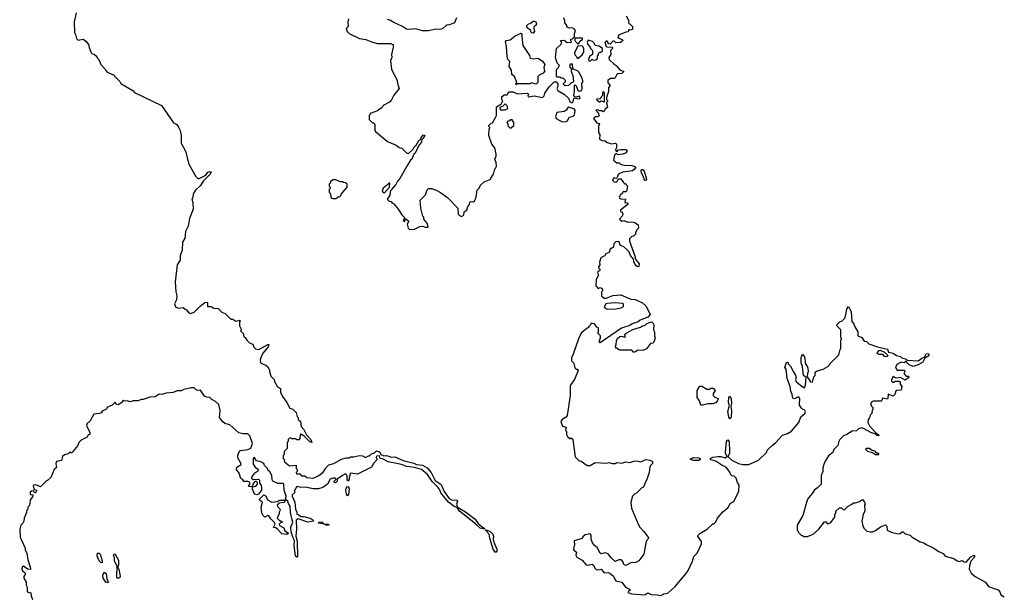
# Model space of a CAD drawing. Extents: x 1980017 to 2252640, y 74400 to 266395.
# Tile 92 of 256: x 1997978 to 2007848, y 196812 to 202595. Entities that reach past the tile are written whole.
import ezdxf

# ---------------------------------------------------------------- set-up
doc = ezdxf.new("R2010")
doc.units = 0

msp = doc.modelspace()

# ---------------------------------------------------------------- linework, layer by layer
at = {"layer": '0CON20XD'}
for points in [[(1998542.5, 202665), (1998522.5, 202575), (1998527.5, 202465), (1998537.5, 202445), (1998547.5, 202405), (1998565, 202390), (1998615, 202400), (1998639.3, 202379.3), (1998667, 202347), (1998672.5, 202315), (1998693, 202263), (1998703, 202253), (1998725, 202250), (1998750, 202225), (1998750, 202215), (1998770, 202195), (1998790, 202145), (1998835, 202100), (1998840, 202085), (1998855, 202070), (1998925, 202040), (1998930, 202025), (1998980, 201975), (1998990, 201955), (1999110, 201885), (1999130, 201865), (1999397.5, 201735), (1999520.7, 201560.7), (1999553, 201543), (1999567.5, 201525), (1999587.5, 201485), (1999596.7, 201435), (1999597.5, 201355), (1999640, 201275), (1999672.5, 201145), (1999741.7, 201021.7), (1999763, 201003), (1999775, 201003.3), (1999845, 201036.7), (1999865, 201066), (1999885, 201073.8), (1999898.3, 201068.3), (1999885.5, 201044.5), (1999818, 200975), (1999788.8, 200931.2), (1999741.2, 200885), (1999720, 200855), (1999710, 200805), (1999702.5, 200795), (1999711.7, 200761.7), (1999716.4, 200693.6), (1999680.7, 200599.3), (1999666.4, 200523.6), (1999640.7, 200469.3), (1999632.5, 200405), (1999610, 200365), (1999607.5, 200285), (1999587.5, 200225), (1999586.4, 200183.6), (1999557.5, 200135), (1999537.5, 199965), (1999543.3, 199865), (1999552.5, 199825), (1999550, 199785), (1999530, 199745), (1999540, 199715), (1999565, 199700), (1999615, 199710), (1999635, 199690), (1999650, 199685), (1999673.6, 199653.6), (1999685, 199647.5), (1999725, 199662), (1999781.8, 199718.2), (1999835, 199757.1), (1999855, 199762.5), (1999860, 199755), (1999860, 199720), (1999897, 199717), (1999925, 199702.5), (1999968.3, 199698.3), (2000005, 199660), (2000038.3, 199648.3), (2000095, 199590), (2000115, 199590), (2000142.5, 199572.5), (2000185, 199580), (2000187, 199573), (2000180, 199565), (2000182.5, 199525), (2000200, 199485), (2000190, 199475), (2000218.3, 199448.3), (2000223, 199413), (2000238.3, 199408.3), (2000255, 199380), (2000280, 199355), (2000315, 199340), (2000325, 199310), (2000340, 199295), (2000375, 199287.5), (2000465, 199338.8), (2000475.8, 199335.8), (2000467.5, 199315), (2000415, 199248.8), (2000396.7, 199215), (2000387.5, 199185), (2000390, 199155), (2000410, 199145), (2000445, 199130), (2000468.3, 199108.3), (2000470, 199095), (2000480, 199085), (2000480, 199065), (2000495, 199020), (2000527, 198987), (2000532.5, 198965), (2000563.3, 198913.3), (2000592.5, 198895), (2000590.7, 198860.7), (2000612.5, 198815), (2000657, 198757), (2000685, 198700), (2000715, 198690), (2000750, 198655), (2000760, 198615), (2000770, 198605), (2000770, 198585), (2000792.5, 198565), (2000797.5, 198515), (2000824.2, 198484.2), (2000852.7, 198432.7), (2000895.6, 198385.6), (2000906.7, 198355), (2000885, 198361.2), (2000828.8, 198418.8), (2000795, 198437.5), (2000790, 198435), (2000787, 198393), (2000775, 198380), (2000755, 198380), (2000745, 198390), (2000705, 198390), (2000695, 198400), (2000681.7, 198398.3), (2000670, 198385), (2000670, 198365), (2000660, 198355), (2000660, 198295), (2000630, 198265), (2000630, 198235), (2000620, 198225), (2000620, 198195), (2000630, 198185), (2000631.7, 198161.7), (2000681.7, 198121.7), (2000748.3, 198128.3), (2000750, 198095), (2000760, 198085), (2000760, 198065), (2000750, 198055), (2000751.7, 198041.7), (2000785, 198040), (2000801.7, 198021.7), (2000835, 198020), (2000855, 198002.5), (2000915, 197997.5), (2000936.4, 198003.6), (2000975, 198022.5), (2001015, 198052.5), (2001040, 198085), (2001040, 198095), (2001075, 198130), (2001127, 198143), (2001205, 198187.5), (2001255, 198200), (2001285, 198200), (2001295, 198210), (2001325, 198210), (2001385, 198222.5), (2001415, 198220), (2001445, 198202.5), (2001475, 198220), (2001485, 198220), (2001505, 198240), (2001535, 198250), (2001555, 198270), (2001585, 198260), (2001601.7, 198231.7), (2001618.3, 198228.3), (2001625, 198220), (2001655, 198222.5), (2001687.5, 198212.5), (2001695, 198207.5), (2001739.3, 198209.3), (2001822.5, 198175), (2001928.2, 198148.2), (2001955, 198133.3), (2002016.9, 198126.9), (2002061.5, 198101.5), (2002101.4, 198055), (2002142.7, 197972.7), (2002201.7, 197931.7), (2002234.1, 197864.1), (2002281.5, 197791.5), (2002305, 197777.7), (2002360, 197775), (2002366, 197765), (2002354.6, 197735), (2002367.1, 197707.1), (2002445, 197659.6), (2002542.5, 197585), (2002572.3, 197542.3), (2002630.6, 197495), (2002636, 197484), (2002592.1, 197495), (2002548, 197538), (2002387.8, 197665), (2002362, 197702), (2002332.4, 197712.4), (2002274.8, 197754.8), (2002200, 197850), (2002188.8, 197878.8), (2002169.6, 197905), (2002111.6, 197961.6), (2002065, 198032.7), (2002005.7, 198085), (2001935, 198104.5), (2001853.9, 198113.9), (2001805.5, 198134.5), (2001669.7, 198159.7), (2001615, 198190), (2001590, 198195), (2001585, 198220), (2001553.3, 198216.7), (2001552.5, 198205), (2001562.5, 198185), (2001523.8, 198145), (2001505, 198107.5), (2001365, 198036.2), (2001295, 198048), (2001278.8, 198005), (2001280.8, 197985), (2001275, 197967.5), (2001260, 197975), (2001260, 198025), (2001245, 198041.4), (2001212, 198025), (2001160, 197985), (2001160, 197965), (2001145, 197952.5), (2001135, 197950), (2001130, 197955), (2001130, 197965), (2001150, 197985), (2001137.5, 197995), (2001115, 197998), (2001090, 197985), (2001062, 197938), (2001015.7, 197904.3), (2000971.7, 197888.3), (2000915, 197889.4), (2000845, 197905.4), (2000795, 197901.4), (2000755, 197913.3), (2000730, 197865), (2000737.5, 197855), (2000709.7, 197830.3), (2000709.4, 197815), (2000734.4, 197755), (2000741.4, 197685), (2000754.2, 197655), (2000754.5, 197634.5), (2000775, 197627.5), (2000795, 197611.2), (2000825, 197612.5), (2000885, 197596.7), (2000915, 197578.8), (2000923.3, 197565), (2000865, 197553.8), (2000768.6, 197588.6), (2000748.6, 197575), (2000753.5, 197485), (2000745.5, 197415), (2000757.9, 197365), (2000760.8, 197209.2), (2000755, 197204.4), (2000743.1, 197215), (2000730, 197325), (2000732.1, 197372.1), (2000714.2, 197405), (2000698.3, 197458.3), (2000696.2, 197505), (2000716, 197555), (2000709.5, 197579.5), (2000692, 197652), (2000689.4, 197715), (2000671.4, 197741.4), (2000665.6, 197765), (2000643.3, 197783.3), (2000647.1, 197815), (2000628.5, 197875), (2000625, 197936), (2000615, 197944.2), (2000564.3, 197944.3), (2000515.8, 197965.8), (2000508.3, 197978.3), (2000504, 198025), (2000485, 198058.8), (2000465.8, 198075.8), (2000460, 198095), (2000433, 198123), (2000423.8, 198145), (2000395, 198160.8), (2000351.2, 198171.2), (2000335, 198197.5), (2000325, 198202.5), (2000317.5, 198195), (2000318.3, 198138.3), (2000337, 198107), (2000370, 198085), (2000360, 198065), (2000332, 198048), (2000301.7, 198008.3), (2000300, 197995), (2000317, 197983), (2000370, 197985), (2000380, 197975), (2000380, 197945), (2000397, 197927), (2000402.5, 197895), (2000400, 197875), (2000370, 197835), (2000355, 197830), (2000330, 197835), (2000310, 197885), (2000310, 197910), (2000345, 197916.7), (2000362.5, 197935), (2000361.7, 197951.7), (2000351.7, 197961.7), (2000335, 197962.5), (2000313.3, 197935), (2000310, 197910), (2000275, 197912.5), (2000270, 197915), (2000286.4, 197943.6), (2000282.5, 197955), (2000265, 197963.8), (2000225, 197962.5), (2000215, 197980), (2000195, 197992.5), (2000175.9, 198045.9), (2000150, 198085), (2000155, 198107.5), (2000196.2, 198135), (2000192, 198155), (2000165, 198200), (2000163.8, 198225), (2000173.3, 198255), (2000192.5, 198275), (2000265, 198283.8), (2000295, 198296.7), (2000310.9, 198345), (2000285, 198421.4), (2000265, 198442), (2000215, 198440), (2000175, 198452.5), (2000085, 198531.2), (2000035, 198546.2), (2000015, 198561.2), (1999982, 198605), (1999985.8, 198675), (1999973.8, 198735), (1999938.8, 198765), (1999905, 198784), (1999885, 198806), (1999855, 198809.2), (1999830.7, 198820.7), (1999789.5, 198879.5), (1999755, 198876.7), (1999725, 198902.5), (1999695, 198902.5), (1999623.6, 198886.4), (1999596.1, 198873.9), (1999555, 198873.3), (1999515, 198857.5), (1999445, 198850), (1999403, 198837), (1999375, 198837.5), (1999335, 198813.3), (1999280.7, 198809.3), (1999215, 198786.7), (1999193.6, 198786.4), (1999165, 198773.3), (1999115, 198772.5), (1999085, 198763.3), (1999055, 198772.5), (1999025, 198770), (1999015, 198780), (1999000, 198755), (1998965, 198732.5), (1998947, 198737), (1998935, 198757.5), (1998905, 198727.5), (1998850, 198705)], [(2004057.5, 202635), (2004082.5, 202585), (2004080, 202565), (2004120, 202525), (2004120, 202495), (2004095, 202490), (2004085, 202500), (2004078.3, 202471.7), (2004055, 202470), (2003981.7, 202438.3), (2003980, 202425), (2003970, 202415), (2004017, 202397), (2004027.5, 202387.5), (2004000, 202365), (2003955, 202362.5), (2003935, 202380), (2003921.7, 202378.3), (2003895, 202350), (2003881.7, 202351.7), (2003865, 202380), (2003855, 202380), (2003842.5, 202365), (2003850, 202355), (2003850, 202335), (2003863, 202323), (2003915, 202320), (2003920, 202315), (2003920, 202305), (2003900, 202285), (2003903, 202247), (2003882.5, 202215), (2003887.5, 202195), (2003935, 202147.5), (2003956.4, 202136.4), (2003993.6, 202093.6), (2004032.5, 202075), (2004015, 202056.7), (2003975, 202052.5), (2003962.5, 202045), (2003943.6, 202006.4), (2003900, 202005), (2003873.9, 201986.1), (2003873, 201963), (2003897.5, 201935), (2003881.2, 201915), (2003880, 201875), (2003860, 201815), (2003860, 201795), (2003870, 201785), (2003870, 201775), (2003860, 201765), (2003870, 201715), (2003841.7, 201698.3), (2003838.3, 201681.7), (2003825, 201670), (2003815, 201680), (2003785, 201680), (2003775, 201690), (2003751.7, 201688.3), (2003778.3, 201658.3), (2003780, 201645), (2003790, 201635), (2003781.7, 201628.3), (2003765, 201620), (2003745, 201620), (2003730, 201605), (2003761.7, 201561.7), (2003790, 201555), (2003780, 201525), (2003780, 201465), (2003792.5, 201445), (2003790, 201395), (2003815, 201382.5), (2003845, 201380), (2003865, 201363.3), (2003910.7, 201350.7), (2003950, 201355), (2003960, 201345), (2003960, 201305), (2003951.7, 201298.3), (2003950, 201285), (2003965, 201270), (2003981.7, 201288.3), (2004005, 201292.5), (2004055, 201292.5), (2004066.4, 201276.4), (2004050, 201255), (2004025, 201247.5), (2003975, 201240), (2003965, 201250), (2003951.7, 201248.3), (2003940, 201235), (2003930, 201185), (2003965, 201160), (2003988.3, 201158.3), (2004000, 201145), (2004036.4, 201136.4), (2004115, 201131.2), (2004143.6, 201123.6), (2004152.5, 201115), (2004141.2, 201095), (2004120.9, 201079.1), (2004025, 201066.2), (2003985, 201050), (2003973, 201037), (2003968.3, 201011.7), (2003956.7, 201003.3), (2003932.5, 201007.5), (2003920, 200985), (2003935, 200967.5), (2003953, 200967), (2003965, 200970), (2003981.7, 200998.3), (2004005, 200997.5), (2004031.7, 200961.7), (2004045, 200950), (2004058.3, 200948.3), (2004060, 200935), (2004070, 200925), (2004060, 200875), (2004055, 200870), (2004025, 200870), (2004020, 200855), (2004000.7, 200839.3), (2003987.5, 200815), (2003990, 200805), (2004005, 200797.5), (2004050, 200795), (2004043, 200763), (2004067, 200757), (2004077.5, 200745), (2004000, 200685), (2004001.7, 200671.7), (2004017.5, 200665), (2004022.5, 200645), (2004017, 200623), (2003990, 200595), (2004013.9, 200573.9), (2004035, 200580), (2004075, 200563.8), (2004115, 200567.5), (2004145, 200562.5), (2004178.3, 200538.3), (2004180, 200505), (2004160, 200485), (2004160, 200475), (2004150, 200465), (2004150, 200445), (2004130, 200425), (2004115, 200420), (2004091.7, 200398.3), (2004090, 200375), (2004145.7, 200215.7), (2004146.7, 200195), (2004186.9, 200145), (2004185, 200120), (2004175, 200116.9), (2004157.8, 200127.8), (2004132.9, 200165), (2004132, 200192), (2004098.7, 200228.7), (2004087.1, 200265), (2004065, 200290), (2004035, 200316.7), (2004001.7, 200331.7), (2003985, 200370), (2003953, 200367), (2003933, 200347), (2003930, 200315), (2003896.7, 200293.3), (2003885, 200260), (2003853, 200247), (2003838.3, 200221.7), (2003825, 200220), (2003802.5, 200205), (2003788.3, 200161.7), (2003792.5, 200135), (2003780, 200115), (2003780, 200105), (2003791.7, 200091.7), (2003791.7, 200078.3), (2003772.5, 200065), (2003770, 200055), (2003780, 200035), (2003757.5, 199985), (2003752.5, 199925), (2003775, 199900), (2003795, 199910), (2003815, 199900), (2003820, 199875), (2003810, 199865), (2003810, 199825), (2003835, 199802.5), (2003855, 199803.3), (2003921.7, 199828.3), (2004003.6, 199836.4), (2004105, 199792.5), (2004147, 199787), (2004220, 199755), (2004252.5, 199725), (2004292.5, 199655), (2004297, 199637), (2004275, 199612.9), (2004197.9, 199582.1), (2004176.2, 199565), (2004115.6, 199544.4), (2004095, 199529.2), (2004008.8, 199501.2), (2003795, 199353.3), (2003787.5, 199365), (2003800, 199405), (2003800, 199425), (2003770, 199455), (2003780, 199465), (2003780, 199505), (2003761.7, 199511.7), (2003740, 199545), (2003705, 199550), (2003700, 199535), (2003680, 199515), (2003680, 199505), (2003665, 199500), (2003605, 199450), (2003577.5, 199395), (2003525, 199240), (2003507.5, 199205), (2003510, 199175), (2003531.7, 199151.7), (2003543, 199103), (2003555, 199090), (2003565, 199090), (2003576.7, 199075), (2003538.6, 198985), (2003501.4, 198935), (2003494.5, 198915.5), (2003495.5, 198825), (2003465.8, 198624.2), (2003455, 198607.5), (2003414.3, 198585.7), (2003402.9, 198565), (2003418.3, 198518.3), (2003457, 198507), (2003450, 198475), (2003460, 198465), (2003460, 198435), (2003470, 198415), (2003495, 198390), (2003505, 198400), (2003521.7, 198381.7), (2003545, 198210), (2003585, 198170), (2003607, 198167), (2003665, 198122.5), (2003697, 198123), (2003745, 198152.5), (2003855, 198147.5), (2003885, 198152.5), (2003915, 198142.5), (2003945, 198142.5), (2003965, 198152.5), (2004015, 198147.5), (2004055, 198160), (2004095, 198152.5), (2004133, 198167), (2004165, 198170), (2004205, 198160), (2004255, 198182.5), (2004296.4, 198176.4), (2004320, 198165), (2004320, 198145), (2004300, 198125), (2004293, 198107), (2004287.5, 198055), (2004267, 197993), (2004227, 197903), (2004215, 197900), (2004160, 197845), (2004145, 197840), (2004120, 197815), (2004102.5, 197755), (2004110, 197695), (2004178.8, 197535), (2004194.2, 197504.2), (2004235, 197463.3), (2004282.5, 197395), (2004258.8, 197365), (2004232.5, 197235), (2004183, 197167), (2004155, 197150), (2004105, 197147.5), (2004055, 197120.5), (2004035, 197129.2), (2004025.6, 197155), (2004015, 197173.3), (2004005, 197177.5), (2003985, 197176.7), (2003945, 197160), (2003906.1, 197196.1), (2003875, 197236.2), (2003845, 197248), (2003805, 197238.8), (2003795, 197243.3), (2003765, 197302.5), (2003740.7, 197320.7), (2003719.3, 197349.3), (2003707.5, 197385), (2003706.7, 197425), (2003695, 197436.7), (2003645, 197427.5), (2003621.7, 197408.3), (2003617, 197393), (2003535, 197367.5), (2003540, 197325), (2003530.7, 197309.3), (2003528.3, 197278.3), (2003557.5, 197255), (2003552.5, 197225), (2003562.5, 197205), (2003617.5, 197175), (2003655, 197127.5), (2003675, 197122.5), (2003715, 197133.8), (2003728.8, 197125), (2003741.2, 197095), (2003755, 197081.2), (2003773.6, 197076.4), (2003805, 197082.5), (2003835, 197047.5), (2003875, 197050), (2003893.6, 197043.6), (2003930, 197015), (2003945, 196977.5), (2003955, 196967.5), (2004015, 196952.5), (2004048.8, 196905), (2004090, 196885), (2004100, 196875), (2004080, 196865), (2004075, 196850), (2004115, 196836.7), (2004243, 196827), (2004275, 196847.5), (2004308.3, 196828.3), (2004365, 196827.5), (2004405, 196820), (2004433, 196837), (2004475, 196842.5), (2004549.3, 196910.7), (2004655, 197037.5), (2004678.3, 197071.7), (2004722.5, 197165), (2004735, 197210), (2004767.5, 197245), (2004811.7, 197338.3), (2004811.7, 197361.7), (2004773, 197417), (2004797, 197443), (2004870, 197485), (2004925, 197540), (2004935, 197540), (2004955, 197560), (2004972.5, 197595), (2005025, 197660), (2005075, 197700), (2005103.6, 197746.4), (2005136.4, 197763.6), (2005187.5, 197865), (2005190, 197925), (2005173, 197953), (2005160, 197995), (2005138.3, 198018.3), (2005115, 198020), (2005105, 198030), (2005097, 198057), (2005058.3, 198108.3), (2005025, 198120), (2004955, 198167.5), (2004905, 198180), (2004900, 198195), (2004925, 198207.5), (2004975, 198213.3), (2005005, 198213.3), (2005050.7, 198199.3), (2005070, 198215), (2005055.8, 198235.8), (2005051.2, 198255), (2005064.2, 198365), (2005075, 198380), (2005088, 198365), (2005093.9, 198263.9), (2005092, 198245), (2005076.7, 198215), (2005079.3, 198209.3), (2005115, 198178.8), (2005184.1, 198144.1), (2005225, 198132.5), (2005285, 198132.5), (2005385, 198177.5), (2005462.5, 198255), (2005475, 198280), (2005520, 198325), (2005556.4, 198353.6), (2005625, 198427.5), (2005675, 198443.3), (2005715, 198468), (2005786.7, 198555), (2005809.2, 198610.8), (2005848.8, 198645), (2005856, 198665), (2005849.3, 198679.3), (2005825, 198687.5), (2005815, 198697.5), (2005795, 198730), (2005797.5, 198795), (2005788.3, 198808.3), (2005775, 198810), (2005745, 198792.5), (2005728.3, 198798.3), (2005722.5, 198835), (2005708.3, 198868.3), (2005702.5, 198915), (2005671.2, 198995), (2005659.3, 199089.3), (2005647, 199107), (2005663, 199157), (2005675, 199160), (2005680, 199155), (2005680, 199145), (2005707, 199117), (2005730, 199065), (2005755, 199030), (2005762.5, 199005), (2005753.3, 198985), (2005760, 198965), (2005807.5, 198925), (2005846.2, 198903.8), (2005855, 198930), (2005862.5, 199005), (2005835.9, 199025.9), (2005826, 199115), (2005812.5, 199155), (2005811.5, 199208.5), (2005825, 199240), (2005845.7, 199215), (2005855, 199140), (2005871.2, 199121.2), (2005879.3, 199099.3), (2005882.5, 199065), (2005873.8, 199045), (2005872.5, 199012.5), (2005892.7, 198982.7)], [(2001272.5, 202605), (2001267.5, 202575), (2001270, 202525), (2001250, 202505), (2001260, 202475), (2001280, 202455), (2001385, 202407.5), (2001446.4, 202396.4), (2001515, 202370), (2001565, 202357.5), (2001695, 202357.5), (2001720, 202345), (2001721.7, 202318.3), (2001703.3, 202245), (2001707.5, 202215), (2001693.3, 202185), (2001703.3, 202095), (2001756.7, 201995), (2001766.7, 201945), (2001782.5, 201905), (2001728.3, 201838.3), (2001705, 201790), (2001683, 201767), (2001620, 201735), (2001610, 201715), (2001565, 201680), (2001490, 201655), (2001490, 201645), (2001480, 201635), (2001480, 201595), (2001515, 201560), (2001525, 201560), (2001537, 201547), (2001537.5, 201485), (2001543.6, 201473.6), (2001665, 201372.5), (2001750, 201335), (2001783, 201313), (2001807, 201307), (2001855, 201260), (2001875, 201252.5), (2001922.5, 201295), (2001936, 201324), (2001953.3, 201335), (2001978, 201382), (2002000, 201395), (2002003.3, 201415), (2002025, 201440), (2002037.5, 201435), (2002022.5, 201405), (2002007.5, 201392.5), (2002003.8, 201365), (2001981.7, 201338.3), (2001942.3, 201257.7), (2001928.8, 201245), (2001908.8, 201195), (2001896.7, 201185), (2001858.8, 201125), (2001789.1, 201000.9), (2001763.3, 200975), (2001748.9, 200941.1), (2001702.5, 200887.5), (2001692.7, 200867.3), (2001688.8, 200831.2), (2001665, 200800), (2001665, 200790), (2001680, 200775), (2001700, 200770), (2001710, 200755), (2001728.3, 200748.3), (2001773, 200693), (2001807, 200637), (2001830, 200615), (2001830, 200595), (2001821.7, 200581.7), (2001838.3, 200571.7), (2001845, 200600), (2001880, 200575), (2001860, 200545), (2001870, 200505), (2001885, 200490)], [(2002357.5, 202615), (2002337.5, 202565), (2002287, 202543), (2002255, 202540), (2002220, 202505), (2002201.7, 202498.3), (2002135, 202497.5), (2002075, 202482.5), (2002015, 202482.5), (2001945, 202502.5), (2001885, 202496.7), (2001855, 202500), (2001815, 202527.5), (2001726.4, 202566.4), (2001695, 202586.7), (2001665, 202596.7)], [(2001885, 200490), (2001935, 200492.5), (2001988.3, 200521.7), (2002015, 200522.5), (2002045, 200512.5), (2002067.5, 200512.5), (2002071.7, 200518.3), (2002063.6, 200553.6), (2002030, 200595), (2002030, 200615), (2002020, 200625), (2001997.5, 200705), (2001992.5, 200785), (2002045, 200840), (2002063, 200887), (2002075, 200902.5), (2002105, 200902.5), (2002145, 200890), (2002195, 200862.5), (2002265, 200812.5), (2002370, 200705), (2002372.5, 200645), (2002385, 200630), (2002405, 200622.5), (2002430, 200635), (2002431.7, 200668.3), (2002460, 200685), (2002468.3, 200721.7), (2002485, 200740), (2002490, 200765), (2002495, 200770), (2002525, 200767.5), (2002536.1, 200773.9), (2002554.1, 200815.9), (2002563.3, 200885), (2002583.8, 200905), (2002597.5, 200935), (2002635, 200967.5), (2002700, 200995), (2002700, 201005), (2002727.5, 201045), (2002736.7, 201085), (2002756.2, 201125), (2002753.3, 201163.3), (2002740, 201195), (2002752.5, 201225), (2002753.3, 201245), (2002739.5, 201309.5), (2002711.2, 201345), (2002680, 201435), (2002683.3, 201495), (2002690, 201515), (2002680, 201525), (2002680, 201535), (2002700, 201555), (2002718.3, 201561.7), (2002747, 201613), (2002757.5, 201635), (2002758.3, 201721.7), (2002808.3, 201751.7), (2002810, 201765), (2002820, 201775), (2002810, 201795), (2002810, 201825), (2002827, 201833), (2002835, 201840), (2002865, 201840), (2002870, 201855), (2002885, 201870), (2002925, 201870), (2002965, 201850), (2003067, 201857), (2003080, 201845), (2003070, 201835), (2003075, 201820), (2003135, 201832.5), (2003217, 201813), (2003235, 201830), (2003243, 201857), (2003285, 201920), (2003335, 201970), (2003355, 201970), (2003371.7, 201951.7), (2003372.5, 201925), (2003363.3, 201905), (2003372.5, 201885), (2003440, 201845), (2003479.3, 201809.3), (2003497, 201767), (2003515, 201760), (2003523, 201767), (2003535, 201810), (2003575, 201800), (2003592.5, 201805), (2003596.7, 201815), (2003585, 201827.5), (2003555, 201817.5), (2003541.7, 201821.7), (2003533, 201833), (2003540, 201875), (2003540, 201935), (2003545, 201940), (2003555, 201930), (2003573.6, 201883.6), (2003585, 201877.5), (2003605, 201882.5), (2003616.7, 201905), (2003612.5, 201955), (2003621.7, 201968.3), (2003621.7, 201981.7), (2003612.5, 202015), (2003580, 202075), (2003521.7, 202101.7), (2003518.3, 202148.3), (2003495, 202150), (2003490, 202125), (2003510, 202095), (2003506.7, 202075), (2003521.2, 202035), (2003528.8, 201975), (2003525, 201967.5), (2003501.7, 201958.3), (2003480, 201935), (2003445, 201932.5), (2003430, 201945), (2003430, 201955), (2003450, 201975), (2003450, 201985), (2003425, 202010), (2003405, 202010), (2003395, 202020), (2003365, 202020), (2003360, 202025), (2003357.5, 202095), (2003376.4, 202113.6), (2003387.5, 202135), (2003365, 202160), (2003347.5, 202215), (2003360, 202305), (2003403.3, 202345), (2003412.5, 202365), (2003400, 202385), (2003435, 202390), (2003465, 202367.5), (2003505, 202370), (2003510, 202375), (2003502.5, 202382.5), (2003501.7, 202398.3), (2003518.3, 202401.7), (2003538.3, 202421.7), (2003540, 202455), (2003550, 202485), (2003539.3, 202499.3), (2003515, 202512.5), (2003485, 202510), (2003465, 202520), (2003460, 202545), (2003443, 202563), (2003442.5, 202585), (2003431.2, 202615)], [(2003125, 202460), (2003111.7, 202461.7), (2003101.7, 202471.7), (2003100, 202485), (2003063.6, 202513.6), (2003060, 202535), (2003075, 202550), (2003105, 202562.5), (2003125, 202580), (2003135, 202580), (2003150, 202575), (2003157.5, 202555), (2003150, 202535), (2003132.5, 202525), (2003130, 202505), (2003137, 202477), (2003125, 202460)], [(2002955, 201940), (2002950, 201955), (2002960, 201965), (2002937.5, 202025), (2002910, 202045), (2002907, 202087), (2002882.5, 202125), (2002890, 202175), (2002870, 202195), (2002862.5, 202225), (2002857.5, 202325), (2002847.5, 202375), (2002855, 202387.5), (2002895, 202392.5), (2002945, 202432.5), (2003005, 202460), (2003011.7, 202451.7), (2003010, 202425), (2003022.5, 202335), (2003086.7, 202235), (2003095, 202210), (2003125, 202202.5), (2003175, 202210), (2003219.3, 202179.3), (2003240, 202145), (2003232.5, 202115), (2003237.5, 202075), (2003225, 202057.5), (2003185, 202040), (2003170, 202025), (2003172.5, 201965), (2003155, 201947.5), (2003105, 201960), (2003095, 201950), (2002965, 201950), (2002955, 201940)], [(2003575, 202350), (2003590, 202365), (2003591.7, 202378.3), (2003620, 202395), (2003618.3, 202408.3), (2003541.7, 202408.3), (2003541.7, 202381.7), (2003575, 202350)], [(2003695, 202180), (2003715, 202197.5), (2003725, 202190), (2003758.3, 202191.7), (2003770, 202205), (2003770, 202235), (2003778.3, 202241.7), (2003780, 202255), (2003791.7, 202268.3), (2003805, 202270), (2003818.3, 202281.7), (2003820, 202305), (2003785, 202330), (2003750, 202335), (2003740, 202345), (2003740, 202355), (2003720, 202375), (2003675, 202390), (2003667.5, 202365), (2003672.5, 202345), (2003695, 202320), (2003701.7, 202301.7), (2003720, 202285), (2003720, 202245), (2003690, 202225), (2003680, 202195), (2003681.7, 202181.7), (2003695, 202180)], [(2003575, 202210), (2003616.4, 202243.6), (2003631.7, 202268.3), (2003633.3, 202305), (2003618.8, 202328.8), (2003585, 202333.3), (2003571.7, 202328.3), (2003540, 202265), (2003541.7, 202241.7), (2003560, 202225), (2003565, 202210), (2003575, 202210)], [(2003835, 201770), (2003840, 201775), (2003840, 201865), (2003825, 201870), (2003820, 201865), (2003820, 201835), (2003805, 201820), (2003800, 201805), (2003791.7, 201798.3), (2003765, 201800), (2003760, 201795), (2003785, 201770), (2003795, 201770), (2003805, 201780), (2003835, 201770)], [(2002795, 201690), (2002845, 201692.5), (2002870, 201705), (2002865, 201730), (2002845, 201750), (2002817, 201723), (2002790, 201715), (2002795, 201690)], [(2003415, 201570), (2003455, 201572.5), (2003468.3, 201581.7), (2003484, 201616), (2003525, 201626.7), (2003538.3, 201641.7), (2003546.2, 201685), (2003535, 201702.5), (2003475, 201717.5), (2003455, 201687.5), (2003435, 201673.3), (2003362.5, 201665), (2003350, 201625), (2003354.3, 201604.3), (2003415, 201570)], [(2002905, 201510), (2002930, 201535), (2002930, 201565), (2002915, 201590), (2002895, 201590), (2002888.3, 201581.7), (2002871.7, 201578.3), (2002860, 201565), (2002870, 201555), (2002871.7, 201531.7), (2002891.7, 201511.7), (2002905, 201510)], [(2004255, 200978), (2004240.8, 200985), (2004228.6, 201025), (2004210.9, 201055), (2004207.9, 201082.1), (2004215, 201094), (2004225, 201091.9), (2004238.5, 201075), (2004261.9, 200995), (2004255, 200978)], [(2001115, 200800), (2001145, 200802.5), (2001175, 200820), (2001185, 200820), (2001200, 200835), (2001200, 200845), (2001260, 200915), (2001260, 200945), (2001245, 200960), (2001223, 200963), (2001215, 200970), (2001195, 200970), (2001145, 200990), (2001115, 200990), (2001091.7, 200968.3), (2001090, 200955), (2001080, 200945), (2001080, 200925), (2001090, 200915), (2001090, 200905), (2001080, 200895), (2001080, 200865), (2001090, 200855), (2001100, 200805), (2001115, 200800)], [(2001635, 200860), (2001686, 200914), (2001688.3, 200958.3), (2001620, 200905), (2001610, 200875), (2001621.7, 200861.7), (2001635, 200860)], [(2003865, 199692.5), (2003955, 199694), (2004005.8, 199704.2), (2004031.2, 199718.8), (2004031.7, 199741.7), (2004018.9, 199748.9), (2003946, 199754), (2003865, 199750), (2003852, 199745), (2003837.5, 199715), (2003845, 199700), (2003865, 199692.5)], [(2005892.7, 198982.7), (2005905, 198962.5), (2005925, 198960), (2005938.3, 199011.7), (2005950, 199025), (2005951.7, 199058.3), (2005965, 199070), (2006031.7, 199088.3), (2006080, 199115), (2006100, 199135), (2006100, 199145), (2006190, 199235), (2006203, 199287), (2006210, 199295), (2006210, 199385), (2006220, 199395), (2006210, 199405), (2006210, 199485), (2006170, 199525), (2006170, 199535), (2006201.7, 199568.3), (2006218.3, 199571.7), (2006248.3, 199601.7), (2006260, 199635), (2006267.5, 199692.5), (2006285, 199720), (2006311.9, 199665), (2006318.3, 199568.3), (2006340, 199545), (2006350, 199515), (2006380, 199465), (2006380, 199425), (2006418.3, 199408.3), (2006441.7, 199371.7), (2006467, 199367), (2006490, 199345), (2006575, 199312.5), (2006675, 199290), (2006685, 199260), (2006735, 199250), (2006766.7, 199226.7), (2006807, 199217), (2006820, 199205), (2006865, 199190), (2006875, 199180), (2006985, 199172.5), (2007019.3, 199200.7), (2007048.3, 199211.7), (2007065, 199242.5), (2007086, 199246), (2007090, 199225), (2007050, 199200), (2007031.2, 199158.8), (2006985, 199133.3), (2006935, 199117.5), (2006892.9, 199132.9), (2006873.6, 199153.6), (2006865, 199170), (2006845, 199152.5), (2006815, 199160), (2006770, 199135), (2006757.5, 199105), (2006775, 199080), (2006848.3, 199078.3), (2006850, 199065), (2006840, 199045), (2006865, 199020), (2006888.3, 199018.3), (2006890, 199005), (2006855, 198980), (2006807, 199007), (2006765, 199000), (2006735, 199017.5), (2006717.5, 198985), (2006718.3, 198968.3), (2006728.3, 198958.3), (2006741.7, 198958.3), (2006755, 198970), (2006795, 198970), (2006808.3, 198958.3), (2006800, 198945), (2006820, 198915), (2006815, 198880), (2006770, 198875), (2006761.7, 198868.3), (2006750, 198835), (2006735, 198820), (2006681.7, 198838.3), (2006680, 198795), (2006675, 198790), (2006625, 198800), (2006620, 198775), (2006611.7, 198768.3), (2006535, 198770), (2006522.5, 198765), (2006507.5, 198745), (2006513, 198723), (2006530, 198705), (2006530, 198685), (2006523, 198677), (2006520, 198645), (2006502.5, 198627.5), (2006497, 198603), (2006482.5, 198585), (2006480, 198555), (2006495, 198522.5), (2006560, 198450), (2006587.5, 198435), (2006588.3, 198421.7), (2006570, 198425), (2006551.7, 198441.7), (2006515, 198450), (2006437.5, 198495), (2006415, 198501.2), (2006385, 198492.5), (2006365, 198472.5), (2006323, 198467), (2006270, 198435), (2006235, 198422.5), (2006197.5, 198385), (2006187.5, 198365), (2006180, 198325), (2006140, 198285), (2006130, 198255), (2006085, 198220), (2006053, 198167), (2006037.5, 198135), (2006028.3, 198101.7), (2006027.5, 198065), (2006010, 198025), (2006010, 197935), (2005970, 197895), (2005945, 197880), (2005921.7, 197841.7), (2005885, 197800), (2005872.5, 197775), (2005827, 197623), (2005772.5, 197525), (2005770, 197475), (2005780, 197465), (2005780, 197455), (2005815, 197420), (2005825, 197420), (2005835, 197410), (2005875, 197410), (2005930, 197435), (2005987.5, 197485), (2006045, 197560), (2006058.3, 197558.3), (2006075, 197540), (2006105, 197550), (2006150, 197605), (2006150, 197635), (2006160, 197645), (2006160, 197665), (2006195, 197700), (2006215, 197700), (2006231.7, 197681.7), (2006245, 197680), (2006283.6, 197716.4), (2006320, 197735), (2006335, 197750), (2006355, 197750), (2006395, 197762.5), (2006425, 197782.5), (2006447, 197757), (2006452.5, 197735), (2006447.5, 197725), (2006450, 197665), (2006433, 197637), (2006420, 197565), (2006428.3, 197518.3), (2006440, 197495), (2006470, 197465), (2006505, 197457.5), (2006525, 197460), (2006557, 197473), (2006605, 197510), (2006655, 197530), (2006670, 197515), (2006673.8, 197473.8), (2006715, 197456.2), (2006785, 197440), (2006805, 197443.3), (2006825, 197460), (2006835, 197460), (2006855, 197440), (2006903.6, 197423.6), (2006923.3, 197405), (2007005, 197357.5), (2007039.4, 197349.4), (2007065, 197330), (2007135, 197298.8), (2007192.3, 197262.3), (2007235, 197242.5), (2007254.3, 197214.3), (2007341.7, 197191.7), (2007375, 197166), (2007395, 197160), (2007425, 197170), (2007446, 197156), (2007465.9, 197154.1), (2007510.7, 197209.3), (2007535, 197222), (2007550, 197220), (2007548, 197205), (2007511.2, 197165), (2007497, 197117), (2007496.2, 197085), (2007516, 197045), (2007555, 197009.2), (2007658.8, 196955), (2007690, 196910), (2007786.4, 196876.4), (2007802.5, 196855), (2007812.5, 196825), (2007847.5, 196805)], [(2004145, 199260), (2004131.7, 199261.7), (2004115, 199280), (2003995, 199280), (2003983, 199283), (2003965, 199300), (2003955, 199300), (2003950, 199325), (2003957, 199333), (2003960, 199375), (2003967.5, 199395), (2003995, 199416), (2004015, 199422.5), (2004045, 199410), (2004050, 199415), (2004043.3, 199433.3), (2004046.7, 199445), (2004063.3, 199455), (2004125, 199488.1), (2004200, 199510), (2004220, 199525), (2004243.3, 199526.7), (2004260, 199545), (2004280, 199555), (2004315, 199563.3), (2004325.8, 199555.8), (2004333.3, 199535), (2004332.5, 199485), (2004340, 199465), (2004340, 199425), (2004346.2, 199405), (2004335, 199360), (2004325, 199350), (2004301.7, 199348.3), (2004260, 199295), (2004225, 199277.5), (2004175, 199280), (2004145, 199260)], [(2006655, 199216.2), (2006675, 199220), (2006682.5, 199225), (2006648.3, 199258.3), (2006607, 199277), (2006585, 199272.5), (2006570, 199255), (2006590.7, 199240.7), (2006625, 199240), (2006636.7, 199225), (2006655, 199216.2)], [(2004825, 198727.5), (2004805, 198730), (2004790.7, 198770.7), (2004767.5, 198805), (2004767.5, 198875), (2004795, 198920), (2004815, 198920), (2004865, 198890), (2004895, 198890), (2004905, 198900), (2004928.3, 198898.3), (2004950, 198875), (2004930, 198845), (2004930, 198825), (2004945, 198810), (2004977.5, 198795), (2004972.5, 198775), (2004955, 198752.5), (2004926.4, 198743.6), (2004877, 198743), (2004835, 198732.5), (2004825, 198727.5)], [(2005095, 198592.5), (2005085, 198610), (2005077.5, 198665), (2005092.5, 198725), (2005084, 198755), (2005087.5, 198805), (2005095, 198820), (2005110, 198795), (2005112.5, 198745), (2005107.5, 198715), (2005114, 198675), (2005108.8, 198605), (2005095, 198592.5)], [(1998850, 198705), (1998850, 198695), (1998840, 198685), (1998805, 198667.5), (1998795, 198652.5), (1998776.4, 198643.6), (1998721.7, 198638.3), (1998685, 198572.5), (1998653.9, 198546.1), (1998646.7, 198525), (1998680, 198455), (1998680, 198435), (1998665, 198430), (1998653, 198407), (1998593, 198377), (1998570, 198355), (1998560, 198325), (1998510, 198265), (1998505, 198250), (1998491.7, 198251.7), (1998485, 198260), (1998465, 198240), (1998425, 198230), (1998406.7, 198215), (1998395.9, 198174.1), (1998346.7, 198163.3), (1998340, 198145), (1998347.5, 198105), (1998322.5, 198085), (1998290, 198005), (1998260, 197975), (1998245, 197970), (1998185, 197910), (1998138.3, 197928.3), (1998117.5, 197925), (1998113.8, 197915), (1998121.7, 197881.7), (1998150, 197875), (1998135, 197850), (1998121.7, 197851.7), (1998115, 197870), (1998095, 197867.5), (1998082.5, 197855), (1998081.7, 197831.7), (1998108.3, 197828.3), (1998110, 197815), (1998083, 197777), (1998077, 197723), (1998060, 197705), (1998060, 197685), (1998050, 197675), (1998047, 197653), (1998023, 197597), (1998020, 197565), (1998010, 197545), (1997990, 197525), (1997977.5, 197485), (1997982.5, 197405), (1998032.5, 197295), (1998032.5, 197275), (1998047.5, 197245), (1998058.3, 197178.3), (1998087.5, 197095), (1998085, 197080), (1998057, 197083), (1998015, 197112.5), (1998003, 197107), (1997998.8, 197085), (1998005, 197067.5), (1998029.5, 197049.5), (1998036.4, 197036.4), (1998020.5, 197009.5), (1998018.8, 196995), (1998043, 196953), (1998043.3, 196925), (1998052.5, 196905), (1998052.5, 196855), (1998090, 196845), (1998092.5, 196815), (1998105, 196780)], [(2006585, 198230), (2006555, 198230), (2006525, 198250), (2006480, 198265), (2006460, 198285), (2006461.7, 198298.3), (2006497, 198297), (2006515, 198280), (2006545, 198270), (2006561.7, 198251.7), (2006575, 198250), (2006590, 198235), (2006585, 198230)], [(2004785, 198172.5), (2004735, 198173.3), (2004700, 198185), (2004710, 198195), (2004735, 198202.5), (2004785, 198200), (2004800, 198195), (2004800, 198185), (2004785, 198172.5)], [(2001265, 197820), (2001254.3, 197835), (2001245.6, 197875), (2001250.6, 197895), (2001265, 197912.5), (2001275, 197911.2), (2001281.5, 197885), (2001274, 197836), (2001265, 197820)], [(2000655, 197432.5), (2000605, 197440), (2000565, 197482.5), (2000545, 197497.5), (2000523.3, 197503.3), (2000537.5, 197535), (2000531.7, 197551.7), (2000495, 197587.5), (2000475, 197617.5), (2000465, 197622.5), (2000435, 197606.7), (2000416.2, 197625), (2000405, 197650), (2000396.7, 197705), (2000410, 197755), (2000382.5, 197775), (2000382.5, 197785), (2000425, 197830), (2000443, 197823), (2000460.5, 197780.5), (2000505, 197756.2), (2000558.6, 197761.4), (2000585, 197775.8), (2000636.7, 197776.7), (2000635.9, 197764.1), (2000626.1, 197753.9), (2000575, 197747.5), (2000560, 197725), (2000561.7, 197711.7), (2000585, 197690), (2000590, 197675), (2000580, 197655), (2000580, 197635), (2000571.7, 197628.3), (2000560, 197595), (2000585, 197570), (2000595, 197570), (2000608.3, 197558.3), (2000608.3, 197551.7), (2000591.7, 197548.3), (2000580, 197535), (2000583, 197523), (2000625, 197500), (2000635, 197470), (2000668.3, 197448.3), (2000668.3, 197441.7), (2000655, 197432.5)], [(2001055, 197522.2), (2001033.9, 197533.9), (2000972.5, 197545), (2000977.5, 197555), (2001005, 197558.6), (2001027, 197537), (2001072.5, 197535), (2001075, 197524.2), (2001055, 197522.2)], [(2002745, 197255.4), (2002725.3, 197285), (2002689.3, 197395), (2002683.4, 197435), (2002645, 197477.5), (2002665, 197476.2), (2002695, 197461.2), (2002720.4, 197435), (2002727.3, 197415), (2002723.8, 197383.8), (2002728.8, 197355), (2002760, 197285), (2002761.2, 197265), (2002755, 197255.5), (2002745, 197255.4)], [(1998795, 197147.5), (1998775, 197167.5), (1998753.5, 197215), (1998756.7, 197245), (1998775, 197245.8), (1998783.8, 197235), (1998805, 197167.5), (1998805, 197150), (1998795, 197147.5)], [(1998965, 196991.2), (1998955, 196993.8), (1998950, 197005), (1998953, 197113), (1998928.1, 197165), (1998926.7, 197196.7), (1998917.5, 197225), (1998925, 197237.5), (1998936.2, 197235), (1998968.2, 197175), (1998968.6, 197135), (1998960, 197105), (1998971.2, 197085), (1998986.2, 197015), (1998983.8, 197005), (1998965, 196991.2)], [(1998865, 196947.5), (1998841.2, 196955), (1998814.4, 196995), (1998809.4, 197025), (1998825, 197053.3), (1998845, 197040), (1998850, 196985), (1998867.5, 196955), (1998865, 196947.5)]]:
    msp.add_lwpolyline(points, dxfattribs=at)

doc.saveas('drawing.dxf')
